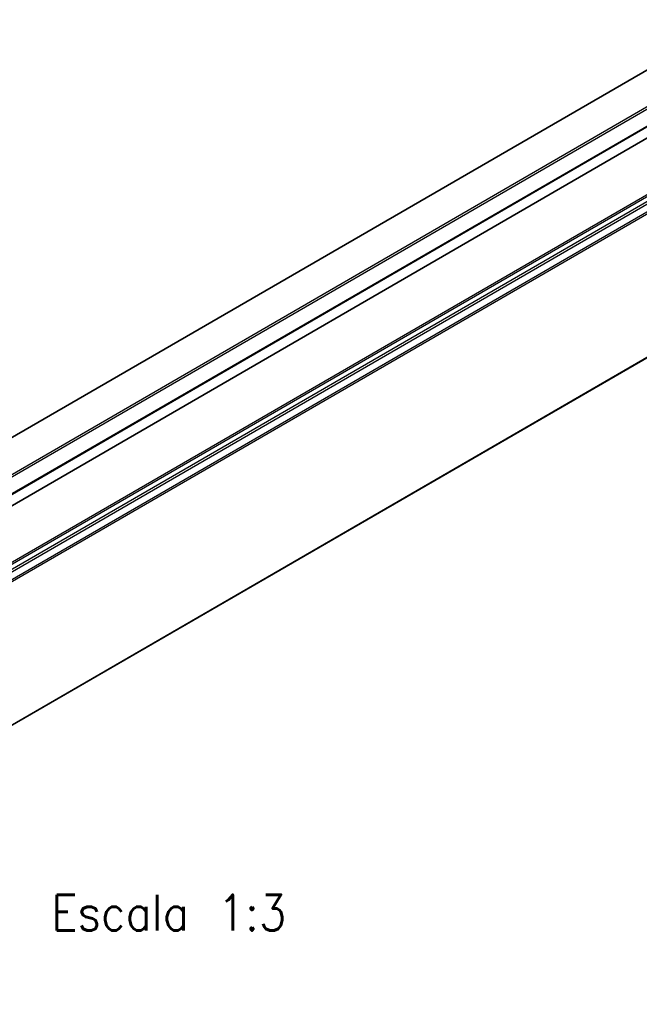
# Model space of a CAD drawing. Header units: millimetres. Extents: x -746 to 1006, y -92 to 517.
# Tile 17 of 59: x -293 to -259, y -53 to 2. Entities that reach past the tile are written whole.
import ezdxf

# ---------------------------------------------------------------- set-up
doc = ezdxf.new("R2010")
doc.units = ezdxf.units.MM
doc.layers.add('1', color=7, linetype='Continuous')
doc.styles.add('CONVERTER_12', font='txt.shx', dxfattribs={"width": 0.9})

# ---------------------------------------------------------------- blocks, each defined once
blk = doc.blocks.new('REGLA_SV2-620-T__31', base_point=(-976.44, -160.07))
at = {"color": 7, "linetype": 'Continuous'}
for p, q in [((-471.57, 161.68), (-965.46, -124.18)), ((-453.78, 135.01), (-962.19, -159.25)), ((-894.5, -81.06), (-764.92, -6.06))]:
    blk.add_line(p, q, dxfattribs=at)
at = {"color": 3, "linetype": 'Continuous'}
for p, q in [((-471.61, 161.59), (-965.22, -124.1)), ((-455.86, 160.05), (-964.27, -134.21)), ((-964.08, -134.47), (-455.67, 159.79)), ((-962.34, -134.75), (-453.93, 159.51)), ((-962.15, -135.01), (-453.74, 159.25)), ((-463.05, 156.71), (-957.08, -129.22)), ((-463.4, 156.84), (-957.01, -128.85)), ((-453.74, 135.1), (-962.15, -159.15)), ((-894.44, -81.16), (-764.85, -6.15))]:
    blk.add_line(p, q, dxfattribs=at)
blk = doc.blocks.new('SOPORTE_SV2-T__32', base_point=(-984.07, -154.91))
at = {"color": 3, "linetype": 'Continuous'}
for p, q in [((-767.38, 1.93), (-905.99, -78.29)), ((-767.47, 1.81), (-905.69, -78.19)), ((-902.41, -82.41), (-760.98, -0.56))]:
    blk.add_line(p, q, dxfattribs=at)
at = {"color": 7, "linetype": 'Continuous'}
blk.add_line((-902.88, -83.07), (-763.44, -2.35), dxfattribs=at)
blk = doc.blocks.new('REGLA_SV2-620-T__34', base_point=(-984.07, -179.83))
for name, p in [('SOPORTE_SV2-T__32', (-984.07, -154.91)), ('REGLA_SV2-620-T__31', (-976.44, -160.07))]:
    blk.add_blockref(name, p)
blk = doc.blocks.new('Iso3', base_point=(-912.3, -115.5))
blk.add_blockref('REGLA_SV2-620-T__34', (-984.07, -179.83))
at = {"layer": '1', "color": 2, "insert": (-854.78, -128.83), "char_height": 6, "attachment_point": 2, "line_spacing_factor": 1.20048, "style": 'CONVERTER_12'}
blk.add_mtext(' \\PEscala 1:3', dxfattribs=at)

msp = doc.modelspace()

# ---------------------------------------------------------------- block references
at = {"xscale": 0.33333333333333, "yscale": 0.33333333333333, "zscale": 0.33333333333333}
msp.add_blockref('Iso3', (-304.1, -38.5), dxfattribs=at)

doc.saveas('drawing.dxf')
